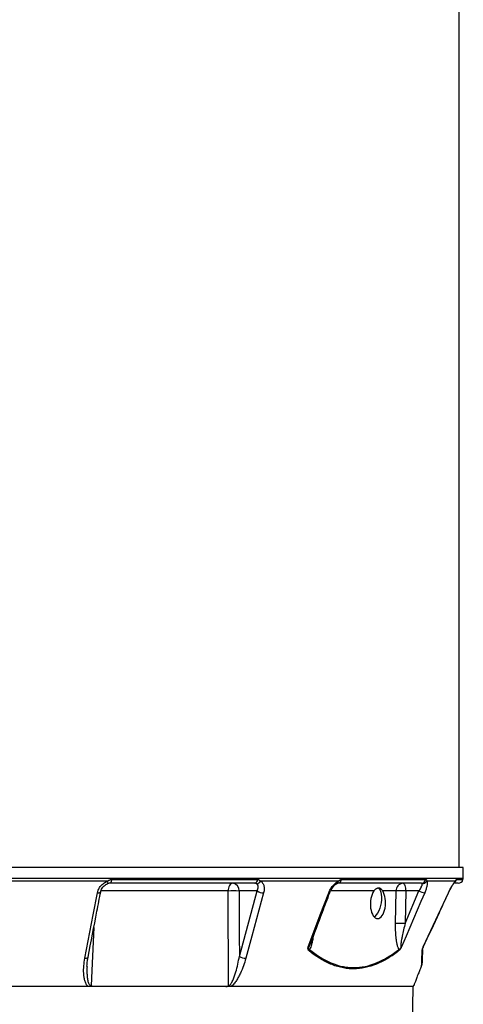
# Model space of a CAD drawing. Header units: millimetres. Extents: x 1573 to 5352, y 842 to 6038.
# Tile 12 of 24: x 2637 to 3195, y 2202 to 3440. Entities that reach past the tile are written whole.
import ezdxf

# ---------------------------------------------------------------- set-up
doc = ezdxf.new("R2010")
doc.units = ezdxf.units.MM
doc.header["$LTSCALE"] = 2

msp = doc.modelspace()

# ---------------------------------------------------------------- linework, layer by layer
at = {"color": 7, "linetype": 'Continuous', "lineweight": 25}
for p, q in [((3189.8, 2373.8), (3189.8, 4147.9)), ((3194.8, 2373.8), (1808.8, 2373.8)), ((3194.6, 2360.4), (3194.8, 2373.8)), ((2747, 2356.4), (2613, 2356.4)), ((2747, 2353.2), (2746.9, 2353.2)), ((2932.3, 2353.8), (2750, 2353.8)), ((2752.1, 2358.5), (2935.9, 2358.5)), ((3037.6, 2356.4), (2939.5, 2356.4)), ((3142.1, 2353.8), (3036.9, 2353.8)), ((3041.5, 2358.5), (3147.6, 2358.5)), ((3184.7, 2356.4), (3148.8, 2356.4)), ((3188.5, 2353.8), (3183.1, 2353.8)), ((2935.4, 2344.1), (2912.6, 2344.1)), ((2913, 2261.9), (2935.4, 2344.1)), ((3110.2, 2344.1), (3093.4, 2344.1)), ((3109.6, 2303.4), (3110.2, 2344.1)), ((3121.6, 2303.4), (3139, 2344.1)), ((3122.3, 2344.1), (3121.6, 2303.4)), ((3139, 2344.1), (3122.3, 2344.1)), ((3176.2, 2341.8), (3176.6, 2342.5)), ((3131.8, 2223.8), (1871.8, 2223.8)), ((3130.3, 2136.6), (3131.8, 2223.8)), ((3131.8, 2223.8), (3132.8, 2225.8))]:
    msp.add_line(p, q, dxfattribs=at)
at = {"color": 8, "linetype": 'Continuous', "lineweight": 25}
for p, q in [((1809.1, 2360.4), (3194.6, 2360.4)), ((3186.2, 2358.5), (3194.4, 2358.5)), ((2898.7, 2344.1), (2738.8, 2344.1)), ((3082.2, 2344.1), (3027.7, 2344.1)), ((3176.1, 2341.8), (3176.2, 2341.8))]:
    msp.add_line(p, q, dxfattribs=at)
at = {"color": 8, "linetype": 'Continuous', "lineweight": 25, "flags": 128}
for points in [[(2747, 2356.4), (2747.1, 2355.7), (2747.2, 2355), (2747.3, 2354.5), (2747.3, 2354), (2747.2, 2353.6), (2747.2, 2353.4), (2747, 2353.2), (2747, 2353.2)], [(2734.4, 2341.8), (2735.5, 2341.8), (2736.4, 2341.9), (2737.2, 2342.1), (2737.8, 2342.4), (2738.3, 2342.7), (2738.5, 2343.2), (2738.5, 2343.2)], [(3025.4, 2341.8), (3026.1, 2341.8), (3026.6, 2341.9), (3026.8, 2342.1), (3026.9, 2342.2)], [(2729.8, 2298.1), (2727.4, 2244.2), (2726.6, 2225)], [(2718.6, 2259.5), (2719.6, 2259.5), (2720.6, 2259.7), (2721.4, 2259.9), (2722, 2260.1), (2722.4, 2260.5), (2722.6, 2260.9), (2722.7, 2260.9)]]:
    msp.add_lwpolyline(points, dxfattribs=at)
at = {"color": 7, "linetype": 'Continuous', "lineweight": 25, "flags": 128}
for points in [[(2752.1, 2358.5), (2752, 2357.5), (2751.8, 2356.6), (2751.6, 2355.8), (2751.3, 2355.1), (2751, 2354.5), (2750.7, 2354.1), (2750.4, 2353.9), (2750, 2353.8)], [(2904.9, 2353.8), (2903.7, 2353.6), (2902.6, 2353), (2901.5, 2352.2), (2900.6, 2351), (2899.8, 2349.5), (2899.2, 2347.8), (2898.8, 2346), (2898.7, 2344.1)], [(3118.9, 2353.8), (3119.5, 2353.6), (3120.1, 2353), (3120.7, 2352.2), (3121.2, 2351), (3121.7, 2349.5), (3122, 2347.8), (3122.2, 2346), (3122.3, 2344.1)], [(2718.6, 2259.5), (2720.7, 2270.4), (2729.1, 2313.9), (2734.4, 2341.8)], [(2899.2, 2225), (2899.1, 2243.7), (2898.8, 2323.6), (2898.7, 2344.1)], [(2912.6, 2344.1), (2912.9, 2288.4), (2913, 2261.9)], [(2943.5, 2341.8), (2940.6, 2330.9), (2928.7, 2287.4), (2921.1, 2259.5)], [(2999.6, 2273.9), (3014.8, 2313.9), (3025.4, 2341.8)], [(3087.9, 2347.7), (3089.1, 2346.7), (3090.2, 2345), (3091.1, 2342.6), (3091.6, 2339.8), (3091.9, 2336.6), (3091.8, 2333.1), (3091.3, 2329.4), (3090.6, 2325.8), (3089.6, 2322.3), (3088.3, 2319), (3086.9, 2316.2), (3085.3, 2313.9), (3083.6, 2312.1), (3082.7, 2311.5)], [(3146.2, 2341.8), (3141.5, 2330.9), (3123, 2287.4), (3117.2, 2273.9)], [(3144.5, 2273.9), (3163.2, 2313.9), (3176.1, 2341.8)]]:
    msp.add_lwpolyline(points, dxfattribs=at)
at = {"color": 7, "linetype": 'Continuous', "lineweight": 25}
for centre, radius, start, end in [((2903.7, 2344.9), 8.97, 355.0821, 81.7652), ((2931.2, 2358.4), 4.74, 282.9044, 1.7169), ((2934.3, 2359.1), 5.87, 272.6158, 332.3415), ((3036.3, 2358.9), 5.14, 276.1595, 356.1561), ((3119.5, 2344.4), 9.35, 94.2201, 182.0086), ((3142, 2359.5), 5.71, 271.5377, 350.5164), ((3143.3, 2359.6), 6.38, 267.7516, 329.5089), ((3188.5, 2359.8), 6, 270, 348.1058), ((3184.6, 2360.6), 10, 348.1058, 359), ((2905.6, 2175.3), 168.9, 87.6406, 92.3594), ((2943.4, 2356.6), 14.8, 237.4642, 270.4871), ((3116.2, 2179.3), 164.9, 87.9027, 92.0973), ((3148.6, 2361.5), 19.9, 241.1079, 262.9204), ((3115.6, 2138.5), 164.9, 87.9027, 92.0973), ((2996.6, 2271.8), 4.65, 325.6317, 346.6502), ((3110.3, 2270), 3.63, 345.6426, 10.3068), ((3140, 2270.8), 3.49, 331.244, 357.9215), ((3153.4, 2269.1), 9.98, 155.185, 157.2652), ((2921, 2274.3), 14.8, 237.447, 270.5764)]:
    msp.add_arc(centre, radius, start, end, dxfattribs=at)
at = {"color": 8, "linetype": 'Continuous', "lineweight": 25}
for centre, radius, start, end in [((3034.2, 2356.4), 3.37, 298.2956, 359.6493), ((3180.1, 2358.1), 4.9, 317.0274, 338.6487), ((3180.3, 2359.7), 6, 305, 348.3402)]:
    msp.add_arc(centre, radius, start, end, dxfattribs=at)
at = {"color": 7, "linetype": 'Continuous', "lineweight": 25}
msp.add_ellipse((3087.4, 2328.6), major_axis=(0.6, 19.2), ratio=0.496838, start_param=0.645388, end_param=5.669752, dxfattribs=at)
for points, knots in [([(2734.4, 2341.8), (2734.7, 2343.4), (2735.2, 2344.9), (2736.3, 2347.1), (2736.7, 2347.8), (2737.6, 2349.2), (2738.1, 2349.9), (2739.2, 2351.2), (2739.8, 2351.8), (2741.1, 2353), (2741.7, 2353.5), (2743.1, 2354.5), (2743.9, 2355), (2745.4, 2355.7), (2746.2, 2356.1), (2747, 2356.4)], [0, 0, 0, 0, 0.25, 0.25, 0.375, 0.375, 0.5, 0.5, 0.625, 0.625, 0.75, 0.75, 0.875, 0.875, 1, 1, 1, 1]), ([(2738.5, 2343.2), (2738.7, 2343.9), (2739, 2345.4), (2740.2, 2347.7), (2741.8, 2349.9), (2743.8, 2351.6), (2745.6, 2352.7), (2746.7, 2353.1), (2747, 2353.2)], [0, 0, 0, 0, 0.179371, 0.379246, 0.571769, 0.753219, 0.923655, 1, 1, 1, 1]), ([(2750, 2353.8), (2749.5, 2353.8), (2749, 2353.7), (2747.9, 2353.5), (2747.4, 2353.4), (2746.9, 2353.2)], [0, 0, 0, 0, 0.5, 0.5, 1, 1, 1, 1]), ([(2747, 2356.4), (2747.3, 2356.7), (2747.7, 2357), (2748.6, 2357.5), (2749, 2357.7), (2749.8, 2358.1), (2750.3, 2358.3), (2751.2, 2358.5), (2751.6, 2358.5), (2752.1, 2358.5)], [0, 0, 0, 0, 0.25, 0.25, 0.5, 0.5, 0.75, 0.75, 1, 1, 1, 1]), ([(2934.6, 2353.2), (2934.3, 2353.4), (2933.9, 2353.5), (2933.1, 2353.7), (2932.7, 2353.8), (2932.3, 2353.8)], [0, 0, 0, 0, 0.5, 0.5, 1, 1, 1, 1]), ([(2935.4, 2344.1), (2935.9, 2345), (2936.2, 2346), (2936.6, 2347.8), (2936.7, 2348.6), (2936.6, 2349.9), (2936.6, 2350.3), (2936.4, 2351), (2936.3, 2351.3), (2935.9, 2352), (2935.7, 2352.3), (2935.2, 2352.8), (2934.9, 2353), (2934.6, 2353.2)], [0, 0, 0, 0, 0.25, 0.25, 0.5, 0.5, 0.625, 0.625, 0.75, 0.75, 0.875, 0.875, 1, 1, 1, 1]), ([(2935.9, 2358.5), (2936.3, 2358.5), (2936.7, 2358.5), (2937.4, 2358.3), (2937.7, 2358.1), (2938.3, 2357.7), (2938.6, 2357.5), (2939.1, 2357), (2939.4, 2356.7), (2939.5, 2356.4)], [0, 0, 0, 0, 0.25, 0.25, 0.5, 0.5, 0.75, 0.75, 1, 1, 1, 1]), ([(2939.5, 2356.4), (2940.1, 2356.1), (2940.6, 2355.8), (2941.5, 2355), (2941.9, 2354.5), (2942.6, 2353.5), (2943, 2353), (2943.5, 2351.8), (2943.7, 2351.2), (2944.2, 2349.3), (2944.3, 2347.9), (2944.2, 2344.9), (2944, 2343.3), (2943.5, 2341.8)], [0, 0, 0, 0, 0.125, 0.125, 0.25, 0.25, 0.375, 0.375, 0.5, 0.5, 0.75, 0.75, 1, 1, 1, 1]), ([(3025.4, 2341.8), (3026, 2343.4), (3026.8, 2344.9), (3028, 2347.1), (3028.5, 2347.8), (3029.5, 2349.2), (3030, 2349.9), (3031, 2351.2), (3031.6, 2351.8), (3032.8, 2353), (3033.3, 2353.5), (3034.5, 2354.5), (3035.1, 2355), (3036.4, 2355.7), (3037, 2356.1), (3037.6, 2356.4)], [0, 0, 0, 0, 0.25, 0.25, 0.375, 0.375, 0.5, 0.5, 0.625, 0.625, 0.75, 0.75, 0.875, 0.875, 1, 1, 1, 1]), ([(3026.9, 2342.2), (3027.2, 2342.9), (3027.8, 2344.5), (3029.2, 2346.9), (3030.8, 2349.2), (3032.5, 2351), (3034.1, 2352.4), (3035.2, 2353.2), (3035.7, 2353.3), (3035.8, 2353.4)], [0, 0, 0, 0, 0.151486, 0.330626, 0.50685, 0.65833, 0.8151, 0.94481, 1, 1, 1, 1]), ([(3035.8, 2353.4), (3036, 2353.5), (3036.4, 2353.7), (3036.8, 2353.8), (3036.8, 2353.8), (3036.8, 2353.8)], [0, 0, 0, 0, 0.20421, 0.569745, 1, 1, 1, 1]), ([(3037.6, 2356.4), (3037.9, 2356.7), (3038.3, 2357), (3038.9, 2357.5), (3039.2, 2357.7), (3039.9, 2358.1), (3040.2, 2358.3), (3040.8, 2358.5), (3041.1, 2358.5), (3041.5, 2358.5)], [0, 0, 0, 0, 0.25, 0.25, 0.5, 0.5, 0.75, 0.75, 1, 1, 1, 1]), ([(3139, 2344.1), (3139.7, 2345), (3140.2, 2346), (3141.3, 2347.8), (3141.8, 2348.6), (3142.3, 2349.9), (3142.5, 2350.3), (3142.8, 2351), (3142.9, 2351.3), (3143, 2352), (3143.1, 2352.3), (3143.1, 2352.8), (3143.1, 2353), (3143, 2353.2)], [0, 0, 0, 0, 0.25, 0.25, 0.5, 0.5, 0.625, 0.625, 0.75, 0.75, 0.875, 0.875, 1, 1, 1, 1]), ([(3143, 2353.2), (3143, 2353.4), (3142.8, 2353.5), (3142.5, 2353.7), (3142.3, 2353.8), (3142.1, 2353.8)], [0, 0, 0, 0, 0.5, 0.5, 1, 1, 1, 1]), ([(3148.8, 2356.4), (3148.9, 2356.1), (3149.1, 2355.8), (3149.3, 2355), (3149.3, 2354.5), (3149.3, 2353.5), (3149.3, 2353), (3149.2, 2351.8), (3149.1, 2351.2), (3148.7, 2349.3), (3148.4, 2347.9), (3147.4, 2344.9), (3146.8, 2343.3), (3146.2, 2341.8)], [0, 0, 0, 0, 0.125, 0.125, 0.25, 0.25, 0.375, 0.375, 0.5, 0.5, 0.75, 0.75, 1, 1, 1, 1]), ([(3147.6, 2358.5), (3147.8, 2358.5), (3147.9, 2358.5), (3148.2, 2358.3), (3148.4, 2358.1), (3148.6, 2357.7), (3148.7, 2357.5), (3148.8, 2357), (3148.8, 2356.7), (3148.8, 2356.4)], [0, 0, 0, 0, 0.25, 0.25, 0.5, 0.5, 0.75, 0.75, 1, 1, 1, 1]), ([(3176.1, 2341.8), (3176.9, 2343.4), (3177.6, 2344.9), (3178.8, 2347.1), (3179.2, 2347.8), (3179.9, 2349.2), (3180.3, 2349.9), (3181.1, 2351.2), (3181.5, 2351.8), (3182.2, 2353), (3182.5, 2353.5), (3183.2, 2354.5), (3183.5, 2355), (3184.1, 2355.7), (3184.4, 2356.1), (3184.7, 2356.4)], [0, 0, 0, 0, 0.25, 0.25, 0.375, 0.375, 0.5, 0.5, 0.625, 0.625, 0.75, 0.75, 0.875, 0.875, 1, 1, 1, 1]), ([(3177.4, 2344.3), (3177.9, 2345.3), (3178.9, 2347.2), (3180.3, 2349.7), (3181.6, 2351.9), (3182.6, 2353.4), (3183.4, 2354.4), (3183.6, 2354.7), (3183.7, 2354.8)], [0, 0, 0, 0, 0.201911, 0.399455, 0.570217, 0.749501, 0.884728, 1, 1, 1, 1]), ([(3183.7, 2354.8), (3183.7, 2354.8), (3183.9, 2355), (3184, 2355.1), (3183.9, 2355.1), (3183.9, 2355.1)], [0, 0, 0, 0, 0.254777, 0.998412, 1, 1, 1, 1]), ([(3184.7, 2356.4), (3184.9, 2356.7), (3185, 2357), (3185.4, 2357.5), (3185.5, 2357.7), (3185.7, 2358.1), (3185.8, 2358.3), (3186, 2358.5), (3186.1, 2358.5), (3186.2, 2358.5)], [0, 0, 0, 0, 0.25, 0.25, 0.5, 0.5, 0.75, 0.75, 1, 1, 1, 1]), ([(2722.7, 2260.9), (2726.3, 2280.1), (2731.6, 2307.5), (2736.9, 2335), (2738.5, 2343.2)], [0, 0, 0, 0, 0.7, 1, 1, 1, 1]), ([(3002.3, 2277.5), (3007.4, 2290.8), (3015.6, 2312.4), (3023.8, 2334), (3026.9, 2342.2)], [0, 0, 0, 0, 0.618735, 1, 1, 1, 1]), ([(3093.4, 2344.1), (3093, 2344.7), (3092.6, 2345.2), (3092.1, 2345.9), (3091.9, 2346.1), (3091.5, 2346.5), (3091.3, 2346.6), (3090.7, 2347.1), (3090.3, 2347.3), (3089.7, 2347.5), (3089.4, 2347.6), (3089, 2347.7), (3088.7, 2347.7), (3088, 2347.7), (3087.4, 2347.6), (3086.6, 2347.4), (3086.4, 2347.3), (3085.8, 2347.1), (3085.5, 2346.9), (3084.7, 2346.5), (3084.1, 2346.1), (3083.1, 2345.2), (3082.6, 2344.7), (3082.2, 2344.1)], [0, 0, 0, 0, 0.125, 0.125, 0.1875, 0.1875, 0.25, 0.25, 0.375, 0.375, 0.4375, 0.4375, 0.5, 0.5, 0.625, 0.625, 0.6875, 0.6875, 0.75, 0.75, 0.875, 0.875, 1, 1, 1, 1]), ([(3144.4, 2273.3), (3151.2, 2287.9), (3161.8, 2310.7), (3172.4, 2333.6), (3176.2, 2341.8)], [0, 0, 0, 0, 0.639597, 1, 1, 1, 1]), ([(3176.2, 2341.8), (3176.6, 2342.6), (3177, 2343.5), (3177.4, 2344.3), (3177.4, 2344.3)], [0, 0, 0, 0, 0.999983, 1, 1, 1, 1]), ([(3113.9, 2270.7), (3113.6, 2271.1), (3113.3, 2271.6), (3112.8, 2272.6), (3112.6, 2273.2), (3112.2, 2274.4), (3112, 2275), (3111.7, 2276.3), (3111.5, 2276.9), (3111.1, 2278.9), (3110.9, 2280.3), (3110.5, 2283.1), (3110.3, 2284.5), (3109.9, 2288.8), (3109.7, 2291.7), (3109.5, 2297.5), (3109.5, 2300.4), (3109.6, 2303.4)], [0, 0, 0, 0, 0.0625, 0.0625, 0.125, 0.125, 0.1875, 0.1875, 0.25, 0.25, 0.375, 0.375, 0.5, 0.5, 0.75, 0.75, 1, 1, 1, 1]), ([(3121.6, 2303.4), (3121, 2300.7), (3120.3, 2298), (3119, 2292.6), (3118.4, 2289.9), (3117.6, 2285.9), (3117.4, 2284.6), (3116.9, 2281.9), (3116.7, 2280.6), (3116.4, 2278.6), (3116.3, 2277.9), (3116.2, 2276.6), (3116.1, 2276), (3116.1, 2275), (3116.1, 2274.7), (3116.1, 2274.1), (3116.1, 2273.9), (3116.3, 2273.5), (3116.3, 2273.4), (3116.4, 2273.3), (3116.5, 2273.3), (3116.7, 2273.4), (3116.8, 2273.4), (3117, 2273.6), (3117.1, 2273.7), (3117.2, 2273.9)], [0, 0, 0, 0, 0.25, 0.25, 0.5, 0.5, 0.625, 0.625, 0.75, 0.75, 0.8125, 0.8125, 0.875, 0.875, 0.90625, 0.90625, 0.9375, 0.9375, 0.953125, 0.953125, 0.96875, 0.96875, 0.984375, 0.984375, 1, 1, 1, 1]), ([(3000.5, 2269.1), (3000.2, 2269.3), (3000, 2269.6), (2999.6, 2270.2), (2999.5, 2270.6), (2999.3, 2271.4), (2999.3, 2271.9), (2999.3, 2272.6), (2999.4, 2272.8), (2999.5, 2273.3), (2999.6, 2273.6), (2999.6, 2273.9)], [0, 0, 0, 0, 0.25, 0.25, 0.5, 0.5, 0.75, 0.75, 0.875, 0.875, 1, 1, 1, 1]), ([(3001.1, 2270.7), (3000.9, 2270.8), (3000.7, 2270.9), (3000.3, 2271.3), (3000.2, 2271.6), (2999.9, 2272.1), (2999.9, 2272.5), (2999.8, 2273), (2999.7, 2273.1), (2999.7, 2273.5), (2999.6, 2273.7), (2999.6, 2273.9)], [0, 0, 0, 0, 0.25, 0.25, 0.5, 0.5, 0.75, 0.75, 0.875, 0.875, 1, 1, 1, 1]), ([(3113.8, 2269.1), (3111.5, 2267.3), (3109.2, 2265.6), (3104.5, 2262.3), (3102.1, 2260.8), (3095, 2256.5), (3090.3, 2254.1), (3076, 2248.3), (3066.4, 2246.2), (3054.3, 2246.2), (3051.8, 2246.3), (3047, 2246.8), (3044.6, 2247.2), (3039.7, 2248.2), (3037.3, 2248.8), (3032.6, 2250.3), (3030.2, 2251.2), (3018.4, 2256.1), (3009.3, 2261.9), (3000.5, 2269.1)], [0, 0, 0, 0, 0.0625, 0.0625, 0.125, 0.125, 0.25, 0.25, 0.5, 0.5, 0.5625, 0.5625, 0.625, 0.625, 0.6875, 0.6875, 0.75, 0.75, 1, 1, 1, 1]), ([(3001.1, 2270.7), (3009.9, 2263.4), (3019, 2257.7), (3032.9, 2251.8), (3037.6, 2250.3), (3044.7, 2248.8), (3047.1, 2248.4), (3052, 2247.9), (3054.4, 2247.8), (3066.5, 2247.8), (3076.1, 2249.8), (3090.4, 2255.7), (3095.1, 2258.1), (3102.2, 2262.3), (3104.6, 2263.9), (3109.2, 2267.1), (3111.6, 2268.9), (3113.9, 2270.7)], [0, 0, 0, 0, 0.25, 0.25, 0.375, 0.375, 0.4375, 0.4375, 0.5, 0.5, 0.75, 0.75, 0.875, 0.875, 0.9375, 0.9375, 1, 1, 1, 1]), ([(3113.8, 2269.1), (3114.1, 2269.3), (3114.4, 2269.6), (3114.8, 2270.1), (3115, 2270.2), (3115.3, 2270.6), (3115.4, 2270.8), (3115.7, 2271.2), (3115.9, 2271.4), (3116.1, 2271.9), (3116.3, 2272.1), (3116.6, 2272.6), (3116.7, 2272.8), (3117, 2273.3), (3117.1, 2273.6), (3117.2, 2273.9)], [0, 0, 0, 0, 0.25, 0.25, 0.375, 0.375, 0.5, 0.5, 0.625, 0.625, 0.75, 0.75, 0.875, 0.875, 1, 1, 1, 1]), ([(3113.9, 2270.7), (3114.1, 2270.8), (3114.4, 2270.9), (3114.9, 2271.3), (3115.2, 2271.6), (3115.8, 2272.1), (3116.1, 2272.5), (3116.5, 2273), (3116.7, 2273.1), (3117, 2273.5), (3117.1, 2273.7), (3117.2, 2273.9)], [0, 0, 0, 0, 0.25, 0.25, 0.5, 0.5, 0.75, 0.75, 0.875, 0.875, 1, 1, 1, 1]), ([(3142.4, 2250.6), (3142.5, 2251.6), (3142.5, 2252.7), (3142.6, 2255.3), (3142.6, 2256.7), (3142.7, 2259.8), (3142.8, 2261.5), (3142.9, 2265.1), (3143, 2267.1), (3143, 2269.1)], [0, 0, 0, 0, 0.25, 0.25, 0.5, 0.5, 0.75, 0.75, 1, 1, 1, 1]), ([(3143, 2269.1), (3143.1, 2269.3), (3143.1, 2269.6), (3143.2, 2270.2), (3143.3, 2270.6), (3143.5, 2271.4), (3143.7, 2271.9), (3144, 2272.6), (3144.1, 2272.8), (3144.3, 2273.3), (3144.4, 2273.6), (3144.5, 2273.9)], [0, 0, 0, 0, 0.25, 0.25, 0.5, 0.5, 0.75, 0.75, 0.875, 0.875, 1, 1, 1, 1]), ([(3143.5, 2270.7), (3143.5, 2270.8), (3143.5, 2270.9), (3143.6, 2271.3), (3143.7, 2271.6), (3143.9, 2272.1), (3144, 2272.5), (3144.2, 2273), (3144.3, 2273.1), (3144.4, 2273.5), (3144.5, 2273.7), (3144.5, 2273.9)], [0, 0, 0, 0, 0.25, 0.25, 0.5, 0.5, 0.75, 0.75, 0.875, 0.875, 1, 1, 1, 1]), ([(2723, 2223.8), (2722.7, 2224), (2722.4, 2224.2), (2721.8, 2224.8), (2721.6, 2225), (2720.9, 2225.9), (2720.5, 2226.5), (2719.8, 2227.9), (2719.4, 2228.6), (2718.9, 2230), (2718.7, 2230.7), (2718, 2232.9), (2717.7, 2234.4), (2717.3, 2237.5), (2717.1, 2239), (2716.9, 2243.7), (2717, 2246.8), (2717.5, 2253.2), (2718, 2256.3), (2718.6, 2259.5)], [0, 0, 0, 0, 0.03125, 0.03125, 0.0625, 0.0625, 0.125, 0.125, 0.1875, 0.1875, 0.25, 0.25, 0.375, 0.375, 0.5, 0.5, 0.75, 0.75, 1, 1, 1, 1]), ([(2721.2, 2249.1), (2721.2, 2249.3), (2721.2, 2251.7), (2721.6, 2255.7), (2722.3, 2259.4), (2722.6, 2260.9)], [0, 0, 0, 0, 0.0567115, 0.608927, 1, 1, 1, 1]), ([(2899.2, 2225), (2899.4, 2225), (2899.5, 2225), (2899.9, 2225.1), (2900.1, 2225.2), (2900.6, 2225.5), (2900.9, 2225.7), (2901.5, 2226.3), (2901.8, 2226.6), (2902.3, 2227.3), (2902.5, 2227.6), (2903.2, 2228.7), (2903.6, 2229.5), (2904.4, 2231), (2904.8, 2231.8), (2905.8, 2234.1), (2906.4, 2235.7), (2907.5, 2238.9), (2908, 2240.6), (2909.5, 2245.5), (2910.3, 2248.7), (2911.8, 2255.3), (2912.4, 2258.6), (2913, 2261.9)], [0, 0, 0, 0, 0.015625, 0.015625, 0.03125, 0.03125, 0.0625, 0.0625, 0.09375, 0.09375, 0.125, 0.125, 0.1875, 0.1875, 0.25, 0.25, 0.375, 0.375, 0.5, 0.5, 0.75, 0.75, 1, 1, 1, 1]), ([(2921.1, 2259.5), (2920.2, 2256.3), (2919.2, 2253.2), (2917, 2246.9), (2915.7, 2243.7), (2913.5, 2239), (2912.7, 2237.5), (2911, 2234.4), (2910.1, 2232.9), (2908.7, 2230.7), (2908.2, 2230), (2907.1, 2228.6), (2906.6, 2227.9), (2905.4, 2226.6), (2904.8, 2225.9), (2903.5, 2224.8), (2902.8, 2224.2), (2902.1, 2223.8)], [0, 0, 0, 0, 0.25, 0.25, 0.5, 0.5, 0.625, 0.625, 0.75, 0.75, 0.8125, 0.8125, 0.875, 0.875, 0.9375, 0.9375, 1, 1, 1, 1]), ([(3142.4, 2250.6), (3141.7, 2248.8), (3140.1, 2245), (3137.9, 2239.3), (3135.7, 2233.7), (3134, 2229.2), (3133.1, 2226.6), (3132.7, 2225.5), (3132.8, 2225.8), (3132.8, 2225.8)], [0, 0, 0, 0, 0.128935, 0.259687, 0.444517, 0.635528, 0.807648, 0.985142, 1, 1, 1, 1]), ([(2730.2, 2223.8), (2729.6, 2223.8), (2728.9, 2223.8), (2728, 2224.1), (2727.7, 2224.3), (2727.3, 2224.5), (2727.1, 2224.6), (2726.8, 2224.8), (2726.7, 2224.9), (2726.6, 2225)], [0, 0, 0, 0, 0.5, 0.5, 0.75, 0.75, 0.875, 0.875, 1, 1, 1, 1]), ([(2896.1, 2223.8), (2896.7, 2223.8), (2897.2, 2223.8), (2898, 2224.1), (2898.3, 2224.3), (2898.6, 2224.5), (2898.7, 2224.6), (2899, 2224.8), (2899.1, 2224.9), (2899.2, 2225)], [0, 0, 0, 0, 0.5, 0.5, 0.75, 0.75, 0.875, 0.875, 1, 1, 1, 1])]:
    msp.add_open_spline(points, degree=3, knots=knots, dxfattribs=at)
at = {"color": 8, "linetype": 'Continuous', "lineweight": 25}
for points, knots in [([(3005.8, 2286.7), (3005.7, 2285.8), (3005.4, 2283.3), (3004.5, 2279.3), (3003.5, 2275.4), (3002.3, 2272.4), (3001.5, 2271.2), (3001.1, 2270.7)], [0, 0, 0, 0, 0.150037, 0.413441, 0.681215, 0.860888, 1, 1, 1, 1]), ([(2999.6, 2273.9), (2999.7, 2273.7), (2999.7, 2273.5), (2999.9, 2273.3), (3000.1, 2273.3), (3000.3, 2273.4), (3000.5, 2273.6), (3001, 2274.4), (3001.6, 2275.7), (3002.1, 2276.9), (3002.3, 2277.5)], [0, 0, 0, 0, 0.107867, 0.162381, 0.217308, 0.242908, 0.320439, 0.399582, 0.719229, 1, 1, 1, 1]), ([(3144.5, 2273.9), (3144.5, 2273.7), (3144.4, 2273.5), (3144.4, 2273.3), (3144.4, 2273.3), (3144.4, 2273.3)], [0, 0, 0, 0, 0.595491, 0.896441, 1, 1, 1, 1]), ([(2721.3, 2249.1), (2721.2, 2246.2), (2721, 2241.6), (2721.5, 2235.4), (2722.2, 2231.3), (2723.1, 2228.3), (2724, 2226.5), (2725.1, 2225.4), (2726, 2225), (2726.4, 2225), (2726.6, 2225)], [0, 0, 0, 0, 0.325144, 0.518455, 0.711347, 0.799453, 0.886978, 0.946992, 0.980471, 1, 1, 1, 1])]:
    msp.add_open_spline(points, degree=3, knots=knots, dxfattribs=at)
at = {"color": 7, "linetype": 'Continuous', "lineweight": 25}
for points in [[(3143.5, 2270.7), (3143.2, 2262.6), (3143, 2256.4), (3142.8, 2252.5)], [(3142.8, 2252.5), (3142.8, 2251.8), (3142.7, 2251.2), (3142.4, 2250.6)]]:
    msp.add_open_spline(points, degree=3, dxfattribs=at)

doc.saveas('drawing.dxf')
